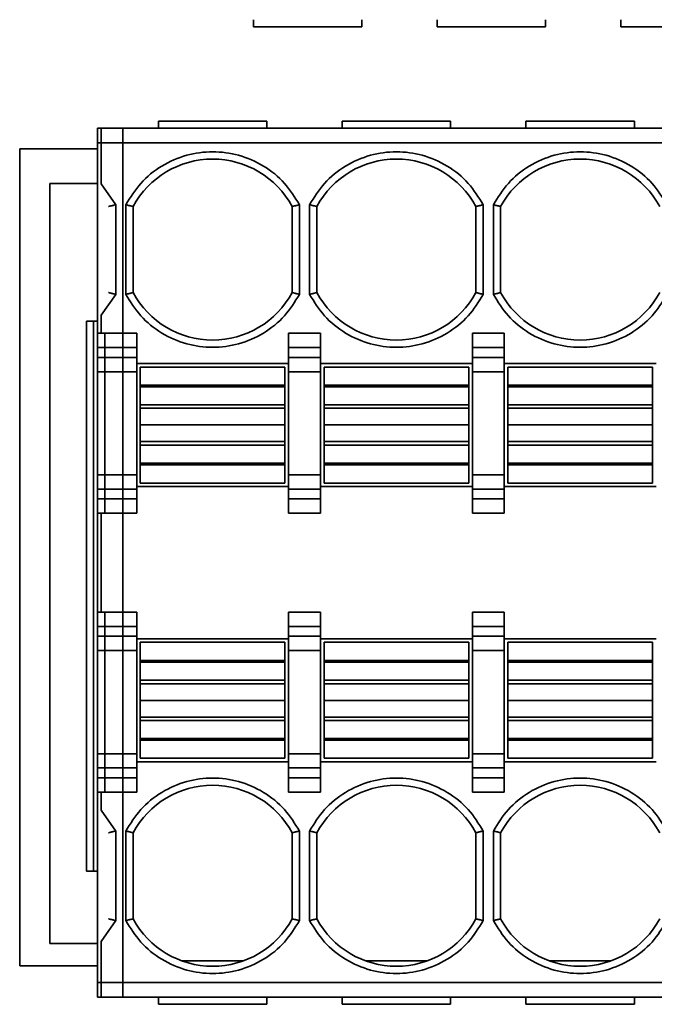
# Model space of a CAD drawing. Header units: millimetres. Extents: x 11 to 199, y 5 to 292.
# Tile 7 of 53: x 66.1 to 70.48, y 63.15 to 69.95. Entities that reach past the tile are written whole.
import ezdxf

# ---------------------------------------------------------------- set-up
doc = ezdxf.new("R2010")
doc.units = ezdxf.units.MM

msp = doc.modelspace()

# ---------------------------------------------------------------- linework, layer by layer
at = {"color": 7, "linetype": 'Continuous', "lineweight": 35}
for p, q in [((67.7134, 69.9482), (67.7134, 69.8982)), ((68.4634, 69.9482), (68.4634, 69.8982)), ((68.9834, 69.9482), (68.9834, 69.8982)), ((69.7334, 69.9482), (69.7334, 69.8982)), ((70.2534, 69.9482), (70.2534, 69.8982)), ((67.7134, 69.8982), (68.4634, 69.8982)), ((68.9834, 69.8982), (69.7334, 69.8982)), ((70.2534, 69.8982), (71.0034, 69.8982)), ((67.8069, 69.2482), (67.0569, 69.2482)), ((67.0569, 69.1982), (67.0569, 69.2482)), ((67.8069, 69.1982), (67.8069, 69.2482)), ((69.0769, 69.2482), (68.3269, 69.2482)), ((68.3269, 69.1982), (68.3269, 69.2482)), ((69.0769, 69.1982), (69.0769, 69.2482)), ((70.3469, 69.2482), (69.5969, 69.2482)), ((69.5969, 69.1982), (69.5969, 69.2482)), ((70.3469, 69.1982), (70.3469, 69.2482)), ((66.8119, 69.1982), (66.6369, 69.1982)), ((66.6369, 69.1982), (66.6369, 69.0982)), ((66.6619, 69.1982), (73.2869, 69.1982)), ((66.6619, 69.0982), (66.6619, 69.1982)), ((66.8119, 69.0982), (66.8119, 69.1982)), ((66.6369, 69.0982), (66.8119, 69.0982)), ((66.6369, 67.7821), (66.6369, 69.0982)), ((66.6619, 69.0982), (73.2869, 69.0982)), ((66.6619, 68.8141), (66.6619, 69.0982)), ((66.8119, 67.7821), (66.8119, 69.0982)), ((66.0982, 63.4149), (66.0985, 69.057)), ((66.0985, 69.057), (66.6369, 69.057)), ((66.3069, 63.5671), (66.3069, 68.8171)), ((66.3069, 68.8171), (66.6369, 68.8171)), ((66.7619, 68.6699), (66.6619, 68.8141)), ((66.7619, 68.0514), (66.7619, 68.6699)), ((66.8319, 68.6699), (66.8319, 68.0514)), ((66.8819, 68.0638), (66.8819, 68.6575)), ((66.8819, 68.6575), (66.8819, 68.0638)), ((67.9819, 68.6575), (67.9819, 68.0638)), ((67.9819, 68.0638), (67.9819, 68.6575)), ((68.0319, 68.0514), (68.0319, 68.6699)), ((68.1019, 68.6699), (68.1019, 68.0514)), ((68.1519, 68.0638), (68.1519, 68.6575)), ((68.1519, 68.6575), (68.1519, 68.0638)), ((69.2519, 68.6575), (69.2519, 68.0638)), ((69.2519, 68.0638), (69.2519, 68.6575)), ((69.3019, 68.0514), (69.3019, 68.6699)), ((69.3719, 68.6699), (69.3719, 68.0514)), ((69.4219, 68.0638), (69.4219, 68.6575)), ((69.4219, 68.6575), (69.4219, 68.0638)), ((66.6619, 67.9072), (66.7619, 68.0514)), ((66.5594, 67.8671), (66.6369, 67.8671)), ((66.5594, 67.8671), (66.5594, 64.0671)), ((66.6094, 64.0671), (66.6094, 67.8671)), ((66.6619, 67.7821), (66.6619, 67.9072)), ((66.8119, 67.7821), (66.6369, 67.7821)), ((66.6369, 67.6836), (66.6369, 67.7821)), ((66.9069, 67.7821), (66.6869, 67.7821)), ((66.6869, 67.6836), (66.6869, 67.7821)), ((66.8119, 67.6836), (66.8119, 67.7821)), ((66.9069, 67.6836), (66.9069, 67.7821)), ((68.1769, 67.7821), (67.9569, 67.7821)), ((67.9569, 67.6836), (67.9569, 67.7821)), ((68.1769, 67.6836), (68.1769, 67.7821)), ((69.4469, 67.7821), (69.2269, 67.7821)), ((69.2269, 67.6836), (69.2269, 67.7821)), ((69.4469, 67.6836), (69.4469, 67.7821)), ((66.8119, 67.6836), (66.6369, 67.6836)), ((66.6369, 67.6158), (66.6369, 67.6836)), ((66.9069, 67.6836), (66.6869, 67.6836)), ((66.6869, 67.6836), (66.6869, 67.6158)), ((66.8119, 67.6158), (66.8119, 67.6836)), ((66.9069, 67.6158), (66.9069, 67.6836)), ((68.1769, 67.6836), (67.9569, 67.6836)), ((67.9569, 67.6836), (67.9569, 67.6158)), ((68.1769, 67.6158), (68.1769, 67.6836)), ((69.4469, 67.6836), (69.2269, 67.6836)), ((69.2269, 67.6836), (69.2269, 67.6158)), ((69.4469, 67.6158), (69.4469, 67.6836)), ((66.8119, 67.6158), (66.6369, 67.6158)), ((66.6369, 67.6158), (66.6369, 67.5173)), ((66.6869, 67.6158), (66.9069, 67.6158)), ((66.6869, 67.6158), (66.6869, 67.5173)), ((66.8119, 67.5173), (66.8119, 67.6158)), ((66.9069, 67.5173), (66.9069, 67.6158)), ((67.9569, 67.6158), (68.1769, 67.6158)), ((67.9569, 67.6158), (67.9569, 67.5173)), ((68.1769, 67.5173), (68.1769, 67.6158)), ((69.2269, 67.6158), (69.4469, 67.6158)), ((69.2269, 67.6158), (69.2269, 67.5173)), ((69.4469, 67.5173), (69.4469, 67.6158)), ((67.9569, 67.5732), (66.9069, 67.5732)), ((66.9319, 67.5482), (67.9319, 67.5482)), ((66.9319, 67.5482), (66.9319, 67.4232)), ((67.9319, 67.4232), (67.9319, 67.5482)), ((69.2269, 67.5732), (68.1769, 67.5732)), ((68.2019, 67.5482), (69.2019, 67.5482)), ((68.2019, 67.5482), (68.2019, 67.4232)), ((69.2019, 67.4232), (69.2019, 67.5482)), ((70.4969, 67.5732), (69.4469, 67.5732)), ((69.4719, 67.5482), (70.4719, 67.5482)), ((69.4719, 67.5482), (69.4719, 67.4232)), ((70.4719, 67.4232), (70.4719, 67.5482)), ((66.6369, 67.5173), (66.8119, 67.5173)), ((66.6369, 66.8051), (66.6369, 67.5173)), ((66.9069, 67.5173), (66.6869, 67.5173)), ((66.6869, 67.5173), (66.6869, 66.8051)), ((66.8119, 66.8051), (66.8119, 67.5173)), ((66.9069, 66.8051), (66.9069, 67.5173)), ((68.1769, 67.5173), (67.9569, 67.5173)), ((67.9569, 67.5173), (67.9569, 66.8051)), ((68.1769, 66.8051), (68.1769, 67.5173)), ((69.4469, 67.5173), (69.2269, 67.5173)), ((69.2269, 67.5173), (69.2269, 66.8051)), ((69.4469, 66.8051), (69.4469, 67.5173)), ((66.9319, 67.4232), (67.9319, 67.4232)), ((66.9319, 67.4127), (66.9319, 67.4232)), ((66.9319, 67.4127), (67.9319, 67.4125)), ((66.9319, 67.4127), (66.9319, 67.2882)), ((67.9319, 67.4125), (67.9319, 67.4232)), ((67.9319, 67.2882), (67.9319, 67.4125)), ((68.2019, 67.4232), (69.2019, 67.4232)), ((68.2019, 67.4127), (68.2019, 67.4232)), ((68.2019, 67.4127), (69.2019, 67.4125)), ((68.2019, 67.4127), (68.2019, 67.2882)), ((69.2019, 67.4125), (69.2019, 67.4232)), ((69.2019, 67.2882), (69.2019, 67.4125)), ((69.4719, 67.4232), (70.4719, 67.4232)), ((69.4719, 67.4127), (69.4719, 67.4232)), ((69.4719, 67.4127), (70.4719, 67.4125)), ((69.4719, 67.4127), (69.4719, 67.2882)), ((70.4719, 67.4125), (70.4719, 67.4232)), ((70.4719, 67.2882), (70.4719, 67.4125)), ((66.9319, 67.2882), (67.9319, 67.2882)), ((66.9319, 67.2882), (66.9319, 67.2644)), ((66.9319, 67.2644), (67.9319, 67.2644)), ((66.9319, 67.1494), (66.9319, 67.2644)), ((67.9319, 67.2644), (67.9319, 67.2882)), ((67.9319, 67.2644), (67.9319, 67.1494)), ((68.2019, 67.2882), (69.2019, 67.2882)), ((68.2019, 67.2882), (68.2019, 67.2644)), ((68.2019, 67.2644), (69.2019, 67.2644)), ((68.2019, 67.1494), (68.2019, 67.2644)), ((69.2019, 67.2644), (69.2019, 67.2882)), ((69.2019, 67.2644), (69.2019, 67.1494)), ((69.4719, 67.2882), (70.4719, 67.2882)), ((69.4719, 67.2882), (69.4719, 67.2644)), ((69.4719, 67.2644), (70.4719, 67.2644)), ((69.4719, 67.1494), (69.4719, 67.2644)), ((70.4719, 67.2644), (70.4719, 67.2882)), ((70.4719, 67.2644), (70.4719, 67.1494)), ((67.9319, 67.1494), (66.9319, 67.1494)), ((66.9319, 67.0344), (66.9319, 67.1494)), ((67.9319, 67.1494), (67.9319, 67.0344)), ((69.2019, 67.1494), (68.2019, 67.1494)), ((68.2019, 67.0344), (68.2019, 67.1494)), ((69.2019, 67.1494), (69.2019, 67.0344)), ((70.4719, 67.1494), (69.4719, 67.1494)), ((69.4719, 67.0344), (69.4719, 67.1494)), ((70.4719, 67.1494), (70.4719, 67.0344)), ((67.9319, 67.0344), (66.9319, 67.0344)), ((66.9319, 67.0344), (66.9319, 67.0107)), ((67.9319, 67.0106), (66.9319, 67.0107)), ((66.9319, 67.0107), (66.9319, 66.8864)), ((67.9319, 67.0106), (67.9319, 67.0344)), ((67.9319, 66.8861), (67.9319, 67.0106)), ((69.2019, 67.0344), (68.2019, 67.0344)), ((68.2019, 67.0344), (68.2019, 67.0107)), ((69.2019, 67.0106), (68.2019, 67.0107)), ((68.2019, 67.0107), (68.2019, 66.8864)), ((69.2019, 67.0106), (69.2019, 67.0344)), ((69.2019, 66.8861), (69.2019, 67.0106)), ((70.4719, 67.0344), (69.4719, 67.0344)), ((69.4719, 67.0344), (69.4719, 67.0107)), ((70.4719, 67.0106), (69.4719, 67.0107)), ((69.4719, 67.0107), (69.4719, 66.8864)), ((70.4719, 67.0106), (70.4719, 67.0344)), ((70.4719, 66.8861), (70.4719, 67.0106)), ((67.9319, 66.8861), (66.9319, 66.8864)), ((66.9319, 66.8864), (66.9319, 66.8732)), ((66.9319, 66.7482), (66.9319, 66.8732)), ((67.9319, 66.8732), (66.9319, 66.8732)), ((67.9319, 66.8732), (67.9319, 66.8861)), ((67.9319, 66.7482), (67.9319, 66.8732)), ((69.2019, 66.8861), (68.2019, 66.8864)), ((68.2019, 66.8864), (68.2019, 66.8732)), ((68.2019, 66.7482), (68.2019, 66.8732)), ((69.2019, 66.8732), (68.2019, 66.8732)), ((69.2019, 66.8732), (69.2019, 66.8861)), ((69.2019, 66.7482), (69.2019, 66.8732)), ((70.4719, 66.8861), (69.4719, 66.8864)), ((69.4719, 66.8864), (69.4719, 66.8732)), ((69.4719, 66.7482), (69.4719, 66.8732)), ((70.4719, 66.8732), (69.4719, 66.8732)), ((70.4719, 66.8732), (70.4719, 66.8861)), ((70.4719, 66.7482), (70.4719, 66.8732)), ((66.8119, 66.8051), (66.6369, 66.8051)), ((66.6369, 66.8051), (66.6369, 66.7066)), ((66.9069, 66.8051), (66.6869, 66.8051)), ((66.6869, 66.8051), (66.6869, 66.7066)), ((66.8119, 66.7066), (66.8119, 66.8051)), ((66.9069, 66.7066), (66.9069, 66.8051)), ((68.1769, 66.8051), (67.9569, 66.8051)), ((67.9569, 66.8051), (67.9569, 66.7066)), ((68.1769, 66.7066), (68.1769, 66.8051)), ((69.4469, 66.8051), (69.2269, 66.8051)), ((69.2269, 66.8051), (69.2269, 66.7066)), ((69.4469, 66.7066), (69.4469, 66.8051)), ((66.9069, 66.7232), (67.9569, 66.7232)), ((67.9319, 66.7482), (66.9319, 66.7482)), ((68.1769, 66.7232), (69.2269, 66.7232)), ((69.2019, 66.7482), (68.2019, 66.7482)), ((69.4469, 66.7232), (70.4969, 66.7232)), ((70.4719, 66.7482), (69.4719, 66.7482)), ((66.6369, 66.7066), (66.8119, 66.7066)), ((66.6369, 66.6388), (66.6369, 66.7066)), ((66.9069, 66.7066), (66.6869, 66.7066)), ((66.6869, 66.7066), (66.6869, 66.6388)), ((66.8119, 66.6388), (66.8119, 66.7066)), ((66.9069, 66.6388), (66.9069, 66.7066)), ((68.1769, 66.7066), (67.9569, 66.7066)), ((67.9569, 66.7066), (67.9569, 66.6388)), ((68.1769, 66.6388), (68.1769, 66.7066)), ((69.4469, 66.7066), (69.2269, 66.7066)), ((69.2269, 66.7066), (69.2269, 66.6388)), ((69.4469, 66.6388), (69.4469, 66.7066)), ((66.8119, 66.6388), (66.6369, 66.6388)), ((66.6369, 66.5403), (66.6369, 66.6388)), ((66.6869, 66.6388), (66.9069, 66.6388)), ((66.6869, 66.6388), (66.6869, 66.5403)), ((66.8119, 66.5403), (66.8119, 66.6388)), ((66.9069, 66.5403), (66.9069, 66.6388)), ((67.9569, 66.6388), (68.1769, 66.6388)), ((67.9569, 66.6388), (67.9569, 66.5403)), ((68.1769, 66.5403), (68.1769, 66.6388)), ((69.2269, 66.6388), (69.4469, 66.6388)), ((69.2269, 66.6388), (69.2269, 66.5403)), ((69.4469, 66.5403), (69.4469, 66.6388)), ((66.8119, 66.5403), (66.6369, 66.5403)), ((66.6369, 65.856), (66.6369, 66.5403)), ((66.6619, 65.856), (66.6619, 66.5403)), ((66.6869, 66.5403), (66.9069, 66.5403)), ((66.8119, 65.856), (66.8119, 66.5403)), ((67.9569, 66.5403), (68.1769, 66.5403)), ((69.2269, 66.5403), (69.4469, 66.5403)), ((66.8119, 65.856), (66.6369, 65.856)), ((66.6369, 65.7576), (66.6369, 65.856)), ((66.9069, 65.856), (66.6869, 65.856)), ((66.6869, 65.856), (66.6869, 65.7576)), ((66.8119, 65.7576), (66.8119, 65.856)), ((66.9069, 65.7576), (66.9069, 65.856)), ((68.1769, 65.856), (67.9569, 65.856)), ((67.9569, 65.856), (67.9569, 65.7576)), ((68.1769, 65.7576), (68.1769, 65.856)), ((69.4469, 65.856), (69.2269, 65.856)), ((69.2269, 65.856), (69.2269, 65.7576)), ((69.4469, 65.7576), (69.4469, 65.856)), ((66.8119, 65.7576), (66.6369, 65.7576)), ((66.6369, 65.6897), (66.6369, 65.7576)), ((66.9069, 65.7576), (66.6869, 65.7576)), ((66.6869, 65.7576), (66.6869, 65.6897)), ((66.8119, 65.6897), (66.8119, 65.7576)), ((66.9069, 65.6897), (66.9069, 65.7576)), ((68.1769, 65.7576), (67.9569, 65.7576)), ((67.9569, 65.7576), (67.9569, 65.6897)), ((68.1769, 65.6897), (68.1769, 65.7576)), ((69.4469, 65.7576), (69.2269, 65.7576)), ((69.2269, 65.7576), (69.2269, 65.6897)), ((69.4469, 65.6897), (69.4469, 65.7576)), ((66.8119, 65.6897), (66.6369, 65.6897)), ((66.6369, 65.6897), (66.6369, 65.5912)), ((66.6869, 65.6897), (66.9069, 65.6897)), ((66.6869, 65.6897), (66.6869, 65.5912)), ((66.8119, 65.5912), (66.8119, 65.6897)), ((66.9069, 65.5912), (66.9069, 65.6897)), ((67.9569, 65.6897), (68.1769, 65.6897)), ((67.9569, 65.6897), (67.9569, 65.5912)), ((68.1769, 65.5912), (68.1769, 65.6897)), ((69.2269, 65.6897), (69.4469, 65.6897)), ((69.2269, 65.6897), (69.2269, 65.5912)), ((69.4469, 65.5912), (69.4469, 65.6897)), ((67.9569, 65.6732), (66.9069, 65.6732)), ((66.9319, 65.6482), (67.9319, 65.6482)), ((66.9319, 65.6482), (66.9319, 65.5232)), ((67.9319, 65.6482), (67.9319, 65.5232)), ((69.2269, 65.6732), (68.1769, 65.6732)), ((68.2019, 65.6482), (69.2019, 65.6482)), ((68.2019, 65.6482), (68.2019, 65.5232)), ((69.2019, 65.6482), (69.2019, 65.5232)), ((70.4969, 65.6732), (69.4469, 65.6732)), ((69.4719, 65.6482), (70.4719, 65.6482)), ((69.4719, 65.6482), (69.4719, 65.5232)), ((70.4719, 65.6482), (70.4719, 65.5232)), ((66.6369, 65.5912), (66.8119, 65.5912)), ((66.6369, 64.8791), (66.6369, 65.5912)), ((66.6869, 65.5912), (66.9069, 65.5912)), ((66.6869, 65.5912), (66.6869, 64.8791)), ((66.8119, 64.8791), (66.8119, 65.5912)), ((66.9069, 64.8791), (66.9069, 65.5912)), ((67.9569, 65.5912), (68.1769, 65.5912)), ((67.9569, 65.5912), (67.9569, 64.8791)), ((68.1769, 64.8791), (68.1769, 65.5912)), ((69.2269, 65.5912), (69.4469, 65.5912)), ((69.2269, 65.5912), (69.2269, 64.8791)), ((69.4469, 64.8791), (69.4469, 65.5912)), ((66.9319, 65.5232), (67.9319, 65.5232)), ((66.9319, 65.5232), (66.9319, 65.5102)), ((66.9319, 65.5102), (67.9319, 65.51)), ((66.9319, 65.5102), (66.9319, 65.3857)), ((67.9319, 65.51), (67.9319, 65.5232)), ((67.9319, 65.3857), (67.9319, 65.51)), ((68.2019, 65.5232), (69.2019, 65.5232)), ((68.2019, 65.5232), (68.2019, 65.5102)), ((68.2019, 65.5102), (69.2019, 65.51)), ((68.2019, 65.5102), (68.2019, 65.3857)), ((69.2019, 65.51), (69.2019, 65.5232)), ((69.2019, 65.3857), (69.2019, 65.51)), ((69.4719, 65.5232), (70.4719, 65.5232)), ((69.4719, 65.5232), (69.4719, 65.5102)), ((69.4719, 65.5102), (70.4719, 65.51)), ((69.4719, 65.5102), (69.4719, 65.3857)), ((70.4719, 65.51), (70.4719, 65.5232)), ((70.4719, 65.3857), (70.4719, 65.51)), ((66.9319, 65.3857), (67.9319, 65.3857)), ((66.9319, 65.3857), (66.9319, 65.3619)), ((66.9319, 65.3619), (67.9319, 65.3619)), ((66.9319, 65.2469), (66.9319, 65.3619)), ((67.9319, 65.3619), (67.9319, 65.3857)), ((67.9319, 65.3619), (67.9319, 65.2469)), ((68.2019, 65.3857), (69.2019, 65.3857)), ((68.2019, 65.3857), (68.2019, 65.3619)), ((68.2019, 65.3619), (69.2019, 65.3619)), ((68.2019, 65.2469), (68.2019, 65.3619)), ((69.2019, 65.3619), (69.2019, 65.3857)), ((69.2019, 65.3619), (69.2019, 65.2469)), ((69.4719, 65.3857), (70.4719, 65.3857)), ((69.4719, 65.3857), (69.4719, 65.3619)), ((69.4719, 65.3619), (70.4719, 65.3619)), ((69.4719, 65.2469), (69.4719, 65.3619)), ((70.4719, 65.3619), (70.4719, 65.3857)), ((70.4719, 65.3619), (70.4719, 65.2469)), ((66.9319, 65.2469), (67.9319, 65.2469)), ((66.9319, 65.1319), (66.9319, 65.2469)), ((67.9319, 65.2469), (67.9319, 65.1319)), ((68.2019, 65.2469), (69.2019, 65.2469)), ((68.2019, 65.1319), (68.2019, 65.2469)), ((69.2019, 65.2469), (69.2019, 65.1319)), ((69.4719, 65.2469), (70.4719, 65.2469)), ((69.4719, 65.1319), (69.4719, 65.2469)), ((70.4719, 65.2469), (70.4719, 65.1319)), ((67.9319, 65.1319), (66.9319, 65.1319)), ((66.9319, 65.1319), (66.9319, 65.1082)), ((67.9319, 65.1081), (66.9319, 65.1082)), ((66.9319, 65.1082), (66.9319, 64.9838)), ((67.9319, 65.1081), (67.9319, 65.1319)), ((67.9319, 64.9836), (67.9319, 65.1081)), ((69.2019, 65.1319), (68.2019, 65.1319)), ((68.2019, 65.1319), (68.2019, 65.1082)), ((69.2019, 65.1081), (68.2019, 65.1082)), ((68.2019, 65.1082), (68.2019, 64.9838)), ((69.2019, 65.1081), (69.2019, 65.1319)), ((69.2019, 64.9836), (69.2019, 65.1081)), ((70.4719, 65.1319), (69.4719, 65.1319)), ((69.4719, 65.1319), (69.4719, 65.1082)), ((70.4719, 65.1081), (69.4719, 65.1082)), ((69.4719, 65.1082), (69.4719, 64.9838)), ((70.4719, 65.1081), (70.4719, 65.1319)), ((70.4719, 64.9836), (70.4719, 65.1081)), ((67.9319, 64.9836), (66.9319, 64.9838)), ((66.9319, 64.9838), (66.9319, 64.9732)), ((66.9319, 64.9732), (66.9319, 64.8482)), ((67.9319, 64.9732), (66.9319, 64.9732)), ((67.9319, 64.9836), (67.9319, 64.9732)), ((67.9319, 64.8482), (67.9319, 64.9732)), ((69.2019, 64.9836), (68.2019, 64.9838)), ((68.2019, 64.9838), (68.2019, 64.9732)), ((68.2019, 64.9732), (68.2019, 64.8482)), ((69.2019, 64.9732), (68.2019, 64.9732)), ((69.2019, 64.9836), (69.2019, 64.9732)), ((69.2019, 64.8482), (69.2019, 64.9732)), ((70.4719, 64.9836), (69.4719, 64.9838)), ((69.4719, 64.9838), (69.4719, 64.9732)), ((69.4719, 64.9732), (69.4719, 64.8482)), ((70.4719, 64.9732), (69.4719, 64.9732)), ((70.4719, 64.9836), (70.4719, 64.9732)), ((70.4719, 64.8482), (70.4719, 64.9732)), ((66.8119, 64.8791), (66.6369, 64.8791)), ((66.6369, 64.8791), (66.6369, 64.7806)), ((66.6869, 64.8791), (66.9069, 64.8791)), ((66.6869, 64.8791), (66.6869, 64.7806)), ((66.8119, 64.7806), (66.8119, 64.8791)), ((66.9069, 64.7806), (66.9069, 64.8791)), ((67.9569, 64.8791), (68.1769, 64.8791)), ((67.9569, 64.8791), (67.9569, 64.7806)), ((68.1769, 64.7806), (68.1769, 64.8791)), ((69.2269, 64.8791), (69.4469, 64.8791)), ((69.2269, 64.8791), (69.2269, 64.7806)), ((69.4469, 64.7806), (69.4469, 64.8791)), ((66.9069, 64.8232), (67.9569, 64.8232)), ((67.9319, 64.8482), (66.9319, 64.8482)), ((68.1769, 64.8232), (69.2269, 64.8232)), ((69.2019, 64.8482), (68.2019, 64.8482)), ((69.4469, 64.8232), (70.4969, 64.8232)), ((70.4719, 64.8482), (69.4719, 64.8482)), ((66.6369, 64.7806), (66.8119, 64.7806)), ((66.6369, 64.7127), (66.6369, 64.7806)), ((66.9069, 64.7806), (66.6869, 64.7806)), ((66.6869, 64.7806), (66.6869, 64.7127)), ((66.8119, 64.7127), (66.8119, 64.7806)), ((66.9069, 64.7127), (66.9069, 64.7806)), ((68.1769, 64.7806), (67.9569, 64.7806)), ((67.9569, 64.7806), (67.9569, 64.7127)), ((68.1769, 64.7127), (68.1769, 64.7806)), ((69.4469, 64.7806), (69.2269, 64.7806)), ((69.2269, 64.7806), (69.2269, 64.7127)), ((69.4469, 64.7127), (69.4469, 64.7806)), ((66.8119, 64.7127), (66.6369, 64.7127)), ((66.6369, 64.6143), (66.6369, 64.7127)), ((66.6869, 64.7127), (66.9069, 64.7127)), ((66.6869, 64.7127), (66.6869, 64.6143)), ((66.8119, 64.6143), (66.8119, 64.7127)), ((66.9069, 64.7127), (66.9069, 64.6143)), ((67.9569, 64.7127), (68.1769, 64.7127)), ((67.9569, 64.7127), (67.9569, 64.6143)), ((68.1769, 64.7127), (68.1769, 64.6143)), ((69.2269, 64.7127), (69.4469, 64.7127)), ((69.2269, 64.7127), (69.2269, 64.6143)), ((69.4469, 64.7127), (69.4469, 64.6143)), ((66.8119, 64.6143), (66.6369, 64.6143)), ((66.6369, 63.2982), (66.6369, 64.6143)), ((66.6619, 64.4891), (66.6619, 64.6143)), ((66.6869, 64.6143), (66.9069, 64.6143)), ((66.8119, 63.2982), (66.8119, 64.6143)), ((67.9569, 64.6143), (68.1769, 64.6143)), ((69.2269, 64.6143), (69.4469, 64.6143)), ((66.7619, 64.3449), (66.6619, 64.4891)), ((66.7619, 63.7264), (66.7619, 64.3449)), ((66.8319, 64.3449), (66.8319, 63.7264)), ((66.8819, 63.7388), (66.8819, 64.3325)), ((66.8819, 64.3325), (66.8819, 63.7388)), ((67.9819, 64.3325), (67.9819, 63.7388)), ((68.0319, 63.7264), (68.0319, 64.3449)), ((68.1019, 64.3449), (68.1019, 63.7264)), ((68.1519, 63.7388), (68.1519, 64.3325)), ((68.1519, 64.3325), (68.1519, 63.7388)), ((69.2519, 64.3325), (69.2519, 63.7388)), ((69.3019, 63.7264), (69.3019, 64.3449)), ((69.3719, 64.3449), (69.3719, 63.7264)), ((69.4219, 63.7388), (69.4219, 64.3325)), ((69.4219, 64.3325), (69.4219, 63.7388)), ((66.6369, 64.0671), (66.5594, 64.0671)), ((66.6619, 63.5822), (66.7619, 63.7264)), ((66.6619, 63.2982), (66.6619, 63.5822)), ((66.6369, 63.5671), (66.3069, 63.5671)), ((67.2187, 63.4482), (67.6452, 63.4482)), ((68.4887, 63.4482), (68.9152, 63.4482)), ((69.7587, 63.4482), (70.1852, 63.4482)), ((66.6369, 63.4149), (66.0982, 63.4149)), ((66.8119, 63.2982), (66.6369, 63.2982)), ((66.6369, 63.2982), (66.6369, 63.1982)), ((73.2869, 63.2982), (66.6619, 63.2982)), ((66.6619, 63.1982), (66.6619, 63.2982)), ((66.8119, 63.1982), (66.8119, 63.2982)), ((66.6369, 63.1982), (66.8119, 63.1982)), ((73.2869, 63.1982), (66.6619, 63.1982)), ((67.0569, 63.1982), (67.0569, 63.1482)), ((67.8069, 63.1982), (67.8069, 63.1482)), ((68.3269, 63.1982), (68.3269, 63.1482)), ((69.0769, 63.1982), (69.0769, 63.1482)), ((69.5969, 63.1982), (69.5969, 63.1482)), ((70.3469, 63.1982), (70.3469, 63.1482)), ((67.0569, 63.1482), (67.8069, 63.1482)), ((68.3269, 63.1482), (69.0769, 63.1482)), ((69.5969, 63.1482), (70.3469, 63.1482))]:
    msp.add_line(p, q, dxfattribs=at)
for centre, start, end in [((67.4319, 68.3607), 28.35762, 151.64236), ((68.7019, 68.3607), 28.35762, 151.64236), ((69.9719, 68.3607), 28.35762, 151.64236), ((67.4319, 68.3607), 208.35762, 331.64236), ((68.7019, 68.3607), 208.35762, 331.64236), ((69.9719, 68.3607), 208.35762, 331.64236), ((67.4319, 64.0357), 28.35762, 151.64236), ((68.7019, 64.0357), 28.35762, 151.64236), ((69.9719, 64.0357), 28.35762, 151.64236), ((67.4319, 64.0357), 208.35762, 331.64236), ((68.7019, 64.0357), 208.35762, 331.64236), ((69.9719, 64.0357), 208.35762, 331.64236)]:
    msp.add_arc(centre, 0.625, start, end, dxfattribs=at)
for points, knots in [([(68.0319, 68.6699), (68.0001, 68.7214), (67.9351, 68.8265), (67.7873, 68.9443), (67.6156, 69.0191), (67.4319, 69.0438), (67.2482, 69.0191), (67.0765, 68.9443), (66.9288, 68.8265), (66.8638, 68.7214), (66.8319, 68.6699)], [0, 0, 0, 0, 0.122629, 0.25, 0.377371, 0.5, 0.622629, 0.75, 0.877371, 1, 1, 1, 1]), ([(69.3019, 68.6699), (69.2701, 68.7214), (69.2051, 68.8265), (69.0573, 68.9443), (68.8856, 69.0191), (68.7019, 69.0438), (68.5182, 69.0191), (68.3465, 68.9443), (68.1988, 68.8265), (68.1338, 68.7214), (68.1019, 68.6699)], [0, 0, 0, 0, 0.122629, 0.25, 0.377371, 0.5, 0.622629, 0.75, 0.877371, 1, 1, 1, 1]), ([(70.5719, 68.6699), (70.5401, 68.7214), (70.4751, 68.8265), (70.3273, 68.9443), (70.1556, 69.0191), (69.9719, 69.0438), (69.7882, 69.0191), (69.6165, 68.9443), (69.4688, 68.8265), (69.4038, 68.7214), (69.3719, 68.6699)], [0, 0, 0, 0, 0.122629, 0.25, 0.377371, 0.5, 0.622629, 0.75, 0.877371, 1, 1, 1, 1]), ([(66.7119, 68.6575), (66.7124, 68.6577), (66.7134, 68.6581), (66.7206, 68.6602), (66.7297, 68.6624), (66.7388, 68.6645), (66.7498, 68.667), (66.7578, 68.6689), (66.7619, 68.6699)], [0, 0, 0, 0, 0.191274, 0.420649, 0.550544, 0.690364, 0.840168, 1, 1, 1, 1]), ([(66.8319, 68.6699), (66.8361, 68.6689), (66.8441, 68.667), (66.855, 68.6645), (66.8642, 68.6624), (66.8732, 68.6602), (66.8805, 68.6581), (66.8815, 68.6577), (66.8819, 68.6575)], [0, 0, 0, 0, 0.159831, 0.309633, 0.449452, 0.579347, 0.808723, 1, 1, 1, 1]), ([(67.9819, 68.6575), (67.9824, 68.6577), (67.9834, 68.6581), (67.9906, 68.6602), (67.9997, 68.6624), (68.0088, 68.6645), (68.0198, 68.667), (68.0278, 68.6689), (68.0319, 68.6699)], [0, 0, 0, 0, 0.191274, 0.420649, 0.550544, 0.690364, 0.840168, 1, 1, 1, 1]), ([(68.1019, 68.6699), (68.1061, 68.6689), (68.1141, 68.667), (68.125, 68.6645), (68.1342, 68.6624), (68.1432, 68.6602), (68.1505, 68.6581), (68.1515, 68.6577), (68.1519, 68.6575)], [0, 0, 0, 0, 0.1598307, 0.309633, 0.4494524, 0.5793473, 0.8087232, 1, 1, 1, 1]), ([(69.2519, 68.6575), (69.2524, 68.6577), (69.2534, 68.6581), (69.2606, 68.6602), (69.2697, 68.6624), (69.2788, 68.6645), (69.2898, 68.667), (69.2978, 68.6689), (69.3019, 68.6699)], [0, 0, 0, 0, 0.1912739, 0.4206488, 0.5505439, 0.6903641, 0.8401676, 1, 1, 1, 1]), ([(69.3719, 68.6699), (69.3761, 68.6689), (69.3841, 68.667), (69.395, 68.6645), (69.4042, 68.6624), (69.4132, 68.6602), (69.4205, 68.6581), (69.4215, 68.6577), (69.4219, 68.6575)], [0, 0, 0, 0, 0.159831, 0.309633, 0.449452, 0.579347, 0.808723, 1, 1, 1, 1]), ([(66.7119, 68.0638), (66.7124, 68.0636), (66.7134, 68.0633), (66.7206, 68.0612), (66.7297, 68.059), (66.7388, 68.0568), (66.7498, 68.0543), (66.7578, 68.0524), (66.7619, 68.0514)], [0, 0, 0, 0, 0.191277, 0.420653, 0.550548, 0.690367, 0.840169, 1, 1, 1, 1]), ([(66.8819, 68.0638), (66.8815, 68.0636), (66.8805, 68.0633), (66.8732, 68.0612), (66.8642, 68.059), (66.855, 68.0568), (66.8441, 68.0543), (66.8361, 68.0524), (66.8319, 68.0514)], [0, 0, 0, 0, 0.191274, 0.420649, 0.550544, 0.690364, 0.840168, 1, 1, 1, 1]), ([(66.8319, 68.0514), (66.8638, 67.9999), (66.9288, 67.8948), (67.0765, 67.7771), (67.2482, 67.7022), (67.4319, 67.6776), (67.6156, 67.7022), (67.7873, 67.7771), (67.9351, 67.8948), (68.0001, 67.9999), (68.0319, 68.0514)], [0, 0, 0, 0, 0.122629, 0.25, 0.377371, 0.5, 0.622629, 0.75, 0.877371, 1, 1, 1, 1]), ([(67.9819, 68.0638), (67.9824, 68.0636), (67.9834, 68.0633), (67.9906, 68.0612), (67.9997, 68.059), (68.0088, 68.0568), (68.0198, 68.0543), (68.0278, 68.0524), (68.0319, 68.0514)], [0, 0, 0, 0, 0.191277, 0.420653, 0.550548, 0.690367, 0.840169, 1, 1, 1, 1]), ([(68.1519, 68.0638), (68.1515, 68.0636), (68.1505, 68.0633), (68.1432, 68.0612), (68.1342, 68.059), (68.125, 68.0568), (68.1141, 68.0543), (68.1061, 68.0524), (68.1019, 68.0514)], [0, 0, 0, 0, 0.191274, 0.420649, 0.550544, 0.690364, 0.840168, 1, 1, 1, 1]), ([(68.1019, 68.0514), (68.1338, 67.9999), (68.1988, 67.8948), (68.3465, 67.7771), (68.5182, 67.7022), (68.7019, 67.6776), (68.8856, 67.7022), (69.0573, 67.7771), (69.2051, 67.8948), (69.2701, 67.9999), (69.3019, 68.0514)], [0, 0, 0, 0, 0.122629, 0.25, 0.377371, 0.5, 0.622629, 0.75, 0.877371, 1, 1, 1, 1]), ([(69.2519, 68.0638), (69.2524, 68.0636), (69.2534, 68.0633), (69.2606, 68.0612), (69.2697, 68.059), (69.2788, 68.0568), (69.2898, 68.0543), (69.2978, 68.0524), (69.3019, 68.0514)], [0, 0, 0, 0, 0.191277, 0.420653, 0.550548, 0.690367, 0.840169, 1, 1, 1, 1]), ([(69.4219, 68.0638), (69.4215, 68.0636), (69.4205, 68.0633), (69.4132, 68.0612), (69.4042, 68.059), (69.395, 68.0568), (69.3841, 68.0543), (69.3761, 68.0524), (69.3719, 68.0514)], [0, 0, 0, 0, 0.191274, 0.420649, 0.550544, 0.690364, 0.840168, 1, 1, 1, 1]), ([(69.3719, 68.0514), (69.4038, 67.9999), (69.4688, 67.8948), (69.6165, 67.7771), (69.7882, 67.7022), (69.9719, 67.6776), (70.1556, 67.7022), (70.3273, 67.7771), (70.4751, 67.8948), (70.5401, 67.9999), (70.5719, 68.0514)], [0, 0, 0, 0, 0.122629, 0.25, 0.377371, 0.5, 0.622629, 0.75, 0.877371, 1, 1, 1, 1]), ([(68.0319, 64.3449), (68.0001, 64.3964), (67.9351, 64.5015), (67.7873, 64.6193), (67.6156, 64.6941), (67.4319, 64.7188), (67.2482, 64.6941), (67.0765, 64.6193), (66.9288, 64.5015), (66.8638, 64.3964), (66.8319, 64.3449)], [0, 0, 0, 0, 0.122629, 0.25, 0.377371, 0.5, 0.622629, 0.75, 0.877371, 1, 1, 1, 1]), ([(69.3019, 64.3449), (69.2701, 64.3964), (69.2051, 64.5015), (69.0573, 64.6193), (68.8856, 64.6941), (68.7019, 64.7188), (68.5182, 64.6941), (68.3465, 64.6193), (68.1988, 64.5015), (68.1338, 64.3964), (68.1019, 64.3449)], [0, 0, 0, 0, 0.122629, 0.25, 0.377371, 0.5, 0.622629, 0.75, 0.877371, 1, 1, 1, 1]), ([(70.5719, 64.3449), (70.5401, 64.3964), (70.4751, 64.5015), (70.3273, 64.6193), (70.1556, 64.6941), (69.9719, 64.7188), (69.7882, 64.6941), (69.6165, 64.6193), (69.4688, 64.5015), (69.4038, 64.3964), (69.3719, 64.3449)], [0, 0, 0, 0, 0.122629, 0.25, 0.377371, 0.5, 0.622629, 0.75, 0.877371, 1, 1, 1, 1]), ([(66.7119, 64.3325), (66.7124, 64.3327), (66.7134, 64.3331), (66.7206, 64.3352), (66.7297, 64.3374), (66.7388, 64.3395), (66.7498, 64.342), (66.7578, 64.3439), (66.7619, 64.3449)], [0, 0, 0, 0, 0.191274, 0.420649, 0.550544, 0.690364, 0.840168, 1, 1, 1, 1]), ([(66.8819, 64.3325), (66.8815, 64.3327), (66.8805, 64.3331), (66.8732, 64.3352), (66.8642, 64.3374), (66.855, 64.3395), (66.8441, 64.342), (66.8361, 64.3439), (66.8319, 64.3449)], [0, 0, 0, 0, 0.1912768, 0.4206527, 0.5505476, 0.690367, 0.8401693, 1, 1, 1, 1]), ([(68.0319, 64.3449), (68.0278, 64.3439), (68.0198, 64.342), (68.0088, 64.3395), (67.9997, 64.3374), (67.9906, 64.3352), (67.9834, 64.3331), (67.9824, 64.3327), (67.9819, 64.3325)], [0, 0, 0, 0, 0.159832, 0.309636, 0.449456, 0.579351, 0.808726, 1, 1, 1, 1]), ([(68.1519, 64.3325), (68.1515, 64.3327), (68.1505, 64.3331), (68.1432, 64.3352), (68.1342, 64.3374), (68.125, 64.3395), (68.1141, 64.342), (68.1061, 64.3439), (68.1019, 64.3449)], [0, 0, 0, 0, 0.191277, 0.420653, 0.550548, 0.690367, 0.840169, 1, 1, 1, 1]), ([(69.3019, 64.3449), (69.2978, 64.3439), (69.2898, 64.342), (69.2788, 64.3395), (69.2697, 64.3374), (69.2606, 64.3352), (69.2534, 64.3331), (69.2524, 64.3327), (69.2519, 64.3325)], [0, 0, 0, 0, 0.159832, 0.309636, 0.449456, 0.579351, 0.808726, 1, 1, 1, 1]), ([(69.4219, 64.3325), (69.4215, 64.3327), (69.4205, 64.3331), (69.4132, 64.3352), (69.4042, 64.3374), (69.395, 64.3395), (69.3841, 64.342), (69.3761, 64.3439), (69.3719, 64.3449)], [0, 0, 0, 0, 0.191277, 0.420653, 0.550548, 0.690367, 0.840169, 1, 1, 1, 1]), ([(66.7119, 63.7388), (66.7124, 63.7386), (66.7134, 63.7383), (66.7206, 63.7362), (66.7297, 63.734), (66.7388, 63.7318), (66.7498, 63.7293), (66.7578, 63.7274), (66.7619, 63.7264)], [0, 0, 0, 0, 0.191277, 0.420653, 0.550548, 0.690367, 0.840169, 1, 1, 1, 1]), ([(66.8819, 63.7388), (66.8815, 63.7386), (66.8805, 63.7383), (66.8732, 63.7362), (66.8642, 63.734), (66.855, 63.7318), (66.8441, 63.7293), (66.8361, 63.7274), (66.8319, 63.7264)], [0, 0, 0, 0, 0.191274, 0.420649, 0.550544, 0.690364, 0.840168, 1, 1, 1, 1]), ([(66.8319, 63.7264), (66.8638, 63.6749), (66.9288, 63.5698), (67.0765, 63.4521), (67.2482, 63.3772), (67.4319, 63.3526), (67.6156, 63.3772), (67.7873, 63.4521), (67.9351, 63.5698), (68.0001, 63.6749), (68.0319, 63.7264)], [0, 0, 0, 0, 0.122629, 0.25, 0.377371, 0.5, 0.622629, 0.75, 0.877371, 1, 1, 1, 1]), ([(67.9819, 63.7388), (67.9824, 63.7386), (67.9834, 63.7383), (67.9906, 63.7362), (67.9997, 63.734), (68.0088, 63.7318), (68.0198, 63.7293), (68.0278, 63.7274), (68.0319, 63.7264)], [0, 0, 0, 0, 0.191277, 0.420653, 0.550548, 0.690367, 0.840169, 1, 1, 1, 1]), ([(68.1519, 63.7388), (68.1515, 63.7386), (68.1505, 63.7383), (68.1432, 63.7362), (68.1342, 63.734), (68.125, 63.7318), (68.1141, 63.7293), (68.1061, 63.7274), (68.1019, 63.7264)], [0, 0, 0, 0, 0.191274, 0.420649, 0.550544, 0.690364, 0.840168, 1, 1, 1, 1]), ([(68.1019, 63.7264), (68.1338, 63.6749), (68.1988, 63.5698), (68.3465, 63.4521), (68.5182, 63.3772), (68.7019, 63.3526), (68.8856, 63.3772), (69.0573, 63.4521), (69.2051, 63.5698), (69.2701, 63.6749), (69.3019, 63.7264)], [0, 0, 0, 0, 0.122629, 0.25, 0.377371, 0.5, 0.622629, 0.75, 0.877371, 1, 1, 1, 1]), ([(69.2519, 63.7388), (69.2524, 63.7386), (69.2534, 63.7383), (69.2606, 63.7362), (69.2697, 63.734), (69.2788, 63.7318), (69.2898, 63.7293), (69.2978, 63.7274), (69.3019, 63.7264)], [0, 0, 0, 0, 0.191277, 0.420653, 0.550548, 0.690367, 0.840169, 1, 1, 1, 1]), ([(69.4219, 63.7388), (69.4215, 63.7386), (69.4205, 63.7383), (69.4132, 63.7362), (69.4042, 63.734), (69.395, 63.7318), (69.3841, 63.7293), (69.3761, 63.7274), (69.3719, 63.7264)], [0, 0, 0, 0, 0.191274, 0.420649, 0.550544, 0.690364, 0.840168, 1, 1, 1, 1]), ([(69.3719, 63.7264), (69.4038, 63.6749), (69.4688, 63.5698), (69.6165, 63.4521), (69.7882, 63.3772), (69.9719, 63.3526), (70.1556, 63.3772), (70.3273, 63.4521), (70.4751, 63.5698), (70.5401, 63.6749), (70.5719, 63.7264)], [0, 0, 0, 0, 0.122629, 0.25, 0.377371, 0.5, 0.622629, 0.75, 0.877371, 1, 1, 1, 1])]:
    msp.add_open_spline(points, degree=3, knots=knots, dxfattribs=at)

doc.saveas('drawing.dxf')
